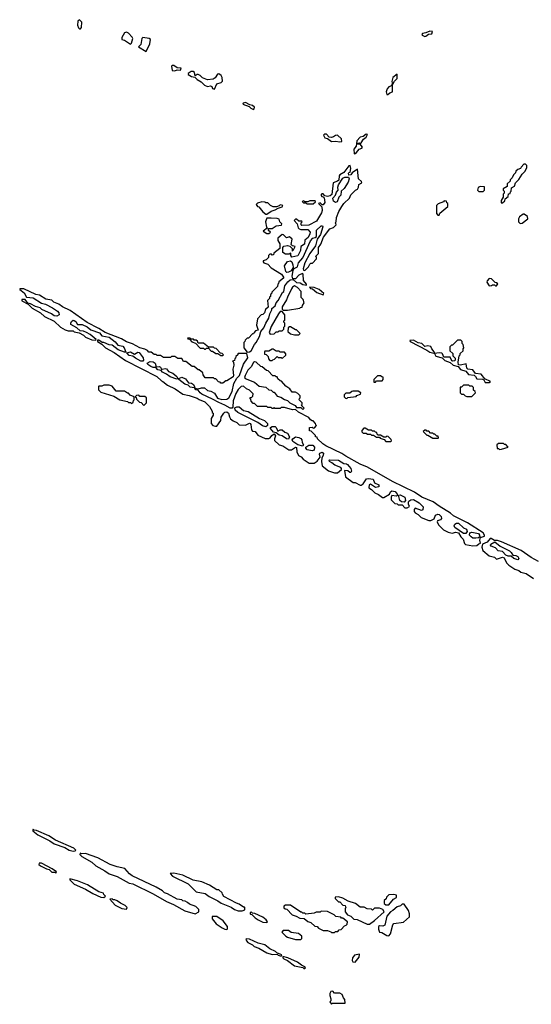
# Model space of a CAD drawing. Extents: x 2710666 to 2828562, y 857017 to 964538.
# Tile 103 of 138: x 2752462 to 2757455, y 923520 to 933140. Entities that reach past the tile are written whole.
import ezdxf

# ---------------------------------------------------------------- set-up
doc = ezdxf.new("R2010")
doc.units = 0

msp = doc.modelspace()

# ---------------------------------------------------------------- linework, layer by layer
at = {"layer": '0CON05XD'}
for points in [[(2753055, 933050), (2753066.4, 933063.6), (2753070, 933115), (2753045, 933140), (2753030, 933125), (2753027.5, 933085), (2753035, 933060), (2753045, 933050), (2753055, 933050)], [(2753545, 932902.5), (2753555, 932910), (2753566.2, 932955), (2753560.7, 932970.7), (2753525, 933007.5), (2753505, 933016.7), (2753485, 933012.5), (2753457.5, 932965), (2753460, 932945), (2753485, 932940), (2753545, 932902.5)], [(2753695, 932830), (2753732.5, 932905), (2753737.5, 932945), (2753726.4, 932956.4), (2753665, 932966.2), (2753654.2, 932955.8), (2753643, 932897), (2753622.5, 932875), (2753695, 932830)], [(2756415, 932976), (2756425, 932979.2), (2756451.2, 932998.8), (2756485, 933002.5), (2756490, 933025), (2756465, 933028.9), (2756425, 933010.8), (2756392.5, 933005), (2756386.7, 932995), (2756390, 932990), (2756415, 932976)], [(2753975, 932640), (2753998.3, 932651.7), (2754031.7, 932648.3), (2754036.7, 932665), (2753998.3, 932668.3), (2753965, 932692.5), (2753955, 932692.5), (2753942.5, 932685), (2753950, 932645), (2753975, 932640)], [(2754365, 932462.5), (2754387, 932513), (2754430, 932525), (2754441.7, 932538.3), (2754437.5, 932575), (2754427.5, 932595), (2754405, 932610), (2754391.7, 932608.3), (2754369.3, 932570.7), (2754350.7, 932559.3), (2754295, 932552.5), (2754245, 932572.5), (2754225, 932593.3), (2754205, 932603.3), (2754195, 932603.3), (2754175, 932590), (2754166.7, 932625), (2754155, 932633.8), (2754135, 932633.8), (2754106.7, 932615), (2754106.7, 932605), (2754140, 932585), (2754170, 932580), (2754193.8, 932555), (2754233.3, 932533.3), (2754265, 932500), (2754295, 932487.5), (2754325, 932493.8), (2754336.8, 932486.8), (2754345, 932467.5), (2754365, 932462.5)], [(2756105, 932510), (2756120.3, 932539.7), (2756146, 932565), (2756147, 932607), (2756103.3, 932575), (2756093.8, 932535), (2756100, 932510), (2756105, 932510)], [(2756055, 932410), (2756073, 932427), (2756100, 932435), (2756100, 932510), (2756095, 932510), (2756090, 932495), (2756065, 932482.5), (2756050, 932465), (2756040, 932435), (2756045, 932410), (2756055, 932410)], [(2754745, 932263.3), (2754751.7, 932268.3), (2754752.5, 932285), (2754735, 932302.5), (2754708.3, 932308.3), (2754665, 932332.5), (2754642.5, 932325), (2754640, 932315), (2754702.5, 932292.5), (2754717.5, 932275), (2754745, 932263.3)], [(2755585, 931946.7), (2755605, 931950), (2755602.5, 931975), (2755565, 932012.5), (2755545, 932010), (2755525.9, 931994.1), (2755505, 931988.8), (2755483.3, 931993.3), (2755455, 932022.5), (2755438.3, 932021.7), (2755428.3, 932011.7), (2755440, 931985), (2755465, 931980), (2755505, 931950), (2755545, 931954.3), (2755585, 931946.7)], [(2755725, 931830), (2755735, 931833.3), (2755748.3, 931841.7), (2755774, 931876), (2755800, 931885), (2755807.5, 931895), (2755785, 931922.5), (2755760, 931925), (2755760, 931935), (2755775, 931937.5), (2755785, 931930), (2755795, 931936.7), (2755818, 931972), (2755845, 931993.3), (2755855, 932016.7), (2755845, 932021.2), (2755815, 931998.8), (2755785, 931993.3), (2755752.5, 931955), (2755746.7, 931905), (2755722, 931875), (2755725, 931830)], [(2754681.7, 929891.7), (2754705, 929893.3), (2754720, 929905), (2754752.5, 929967.5), (2754768.8, 929985), (2754801.2, 930045), (2754816.2, 930093.8), (2754845, 930130), (2754863.9, 930176.1), (2754895, 930223.3), (2754902.5, 930265), (2754922.5, 930305), (2754921.7, 930318.3), (2754956.2, 930345), (2754966.2, 930375), (2754985, 930397.5), (2755026.2, 930473.8), (2755038.8, 930485), (2755051.2, 930538.8), (2755080.6, 930579.4), (2755102.3, 930597.7), (2755132.5, 930602.5), (2755162.3, 930572.3), (2755198.6, 930568.6), (2755225, 930553.3), (2755260, 930545), (2755260, 930555), (2755233, 930593), (2755230, 930655), (2755221.7, 930661.7), (2755185, 930643.8), (2755155, 930607.5), (2755127.5, 930607.5), (2755122, 930635), (2755130, 930690), (2755142.3, 930707.7), (2755175, 930726.7), (2755183.1, 930765), (2755226.2, 930813.8), (2755300.4, 930979.6), (2755323.6, 931006.4), (2755347, 931013), (2755357.3, 931022.7), (2755360, 931085), (2755405, 931126.2), (2755416.1, 931126.1), (2755420.8, 931115), (2755399.4, 931040.6), (2755364.1, 930995.9), (2755348.8, 930931.2), (2755292.9, 930855), (2755246, 930765), (2755227.5, 930705), (2755231.7, 930691.7), (2755245, 930690), (2755280, 930725), (2755295, 930750), (2755305, 930760), (2755318.3, 930761.7), (2755360, 930805), (2755358.3, 930818.3), (2755350, 930825), (2755380, 930855), (2755380, 930915), (2755401.7, 930948.3), (2755427.5, 931015), (2755490, 931095), (2755525, 931110), (2755550, 931135), (2755548.3, 931148.3), (2755540, 931155), (2755550, 931165), (2755553, 931207), (2755577.5, 931265), (2755607.5, 931315), (2755627, 931343), (2755680, 931395), (2755695, 931430), (2755740, 931475), (2755760, 931485), (2755770, 931505), (2755771.7, 931528.3), (2755800, 931545), (2755798.3, 931558.3), (2755770, 931585), (2755758.3, 931678.3), (2755707.5, 931645), (2755692.5, 931625), (2755675, 931622.5), (2755670.8, 931639.2), (2755675, 931647.5), (2755688.3, 931651.7), (2755694, 931685), (2755686, 931715), (2755675, 931712.5), (2755625, 931646.2), (2755586.7, 931625), (2755580, 931615), (2755577.7, 931572.3), (2755565, 931561.2), (2755520, 931545), (2755508, 931432), (2755490.9, 931419.1), (2755465, 931414), (2755440, 931420), (2755425, 931440), (2755411.7, 931438.3), (2755400, 931425), (2755411.7, 931411.7), (2755425, 931410), (2755435, 931400), (2755441.2, 931355), (2755425, 931332.5), (2755415, 931330), (2755395, 931350), (2755380, 931345), (2755412.5, 931312.5), (2755414.2, 931275), (2755407.5, 931252.5), (2755359.1, 931170.9), (2755285, 931132.5), (2755215, 931130), (2755210, 931135), (2755210, 931155), (2755220, 931165), (2755215, 931170), (2755185, 931170), (2755165, 931190), (2755155, 931190), (2755141.7, 931178.3), (2755170, 931145), (2755180, 931105), (2755190, 931095), (2755205, 931090), (2755275, 931090), (2755297.1, 931065), (2755295, 931046.7), (2755277.9, 931012.1), (2755243.8, 930986.2), (2755242, 930948), (2755206.9, 930923.1), (2755202.5, 930885), (2755176.9, 930833.1), (2755118.3, 930818.3), (2755110, 930835), (2755110, 930860), (2755091.7, 930848.3), (2755055, 930847.5), (2755030, 930865), (2755030, 930915), (2755041.7, 930928.3), (2755075, 930932.5), (2755097.5, 930927.5), (2755120, 930905), (2755120, 930880), (2755135, 930890), (2755150, 930925), (2755125, 930930), (2755112.5, 930942.5), (2755120, 930995), (2755095, 931020), (2755065, 931010), (2755038.3, 931038.3), (2755025, 931040), (2754980, 931005), (2754983, 930983), (2755001.7, 930951.7), (2755000, 930905), (2754941.7, 930858.3), (2754938.3, 930841.7), (2754925, 930840), (2754918.3, 930848.3), (2754905, 930850), (2754890, 930835), (2754890, 930815), (2754867, 930793), (2754840, 930785), (2754840, 930775), (2754843.9, 930763.9), (2754885, 930750), (2754917.5, 930715), (2755017.5, 930655), (2755037.5, 930625), (2755037, 930613), (2754991.7, 930578.3), (2754988.3, 930561.7), (2754980, 930555), (2754978.3, 930531.7), (2754921.7, 930478.3), (2754918.3, 930461.7), (2754910, 930455), (2754910, 930435), (2754901.7, 930428.3), (2754900, 930415), (2754880, 930395), (2754888.3, 930331.7), (2754861.7, 930308.3), (2754850, 930275), (2754835, 930260), (2754820, 930255), (2754783, 930217), (2754772.5, 930155), (2754790, 930105), (2754765, 930100), (2754750, 930085), (2754745, 930070), (2754735, 930070), (2754695, 930030), (2754681.7, 930028.3), (2754661.7, 930008.3), (2754660, 929995), (2754650, 929985), (2754650, 929935), (2754681.7, 929891.7)], [(2757175, 931350), (2757198.3, 931371.7), (2757201.7, 931388.3), (2757228.3, 931411.7), (2757231.7, 931438.3), (2757248.3, 931441.7), (2757251.7, 931458.3), (2757260, 931465), (2757261.7, 931498.3), (2757290, 931515), (2757302.5, 931545), (2757335, 931580), (2757365, 931630), (2757395, 931660), (2757410, 931695), (2757410, 931715), (2757398.3, 931728.3), (2757381.7, 931728.3), (2757355, 931700), (2757350, 931685), (2757323, 931677), (2757305, 931660), (2757300, 931645), (2757280, 931625), (2757270, 931595), (2757250, 931575), (2757248.3, 931561.7), (2757220, 931535), (2757218.3, 931511.7), (2757181.7, 931488.3), (2757180, 931475), (2757190, 931465), (2757190, 931445), (2757180, 931435), (2757180, 931405), (2757160, 931375), (2757161.7, 931351.7), (2757175, 931350)], [(2755545, 931352.5), (2755526.2, 931366.2), (2755519.4, 931395), (2755545.6, 931424.4), (2755554, 931455), (2755570, 931475), (2755566.9, 931505), (2755572.2, 931527.8), (2755617, 931593), (2755635, 931601.9), (2755672, 931602), (2755677.1, 931585), (2755666.5, 931553.5), (2755628.6, 931491.4), (2755600.8, 931465), (2755595.5, 931424.5), (2755576, 931405), (2755559.8, 931360.2), (2755545, 931352.5)], [(2756985, 931460), (2757000, 931475), (2756998.3, 931508.3), (2756955, 931510), (2756935, 931500), (2756930, 931475), (2756941.7, 931461.7), (2756985, 931460)], [(2754875, 931240), (2754915, 931270), (2754955, 931282.5), (2754985, 931300), (2755025, 931310), (2755030, 931325), (2755005, 931330), (2754995, 931320), (2754967.5, 931312.5), (2754935, 931312.5), (2754910, 931325), (2754885, 931350), (2754865, 931350), (2754855, 931357.5), (2754825, 931360), (2754781.7, 931348.3), (2754770, 931335), (2754783.6, 931313.6), (2754795, 931310), (2754833.6, 931263.6), (2754865, 931240), (2754875, 931240)], [(2755265, 931340), (2755325, 931342.5), (2755348.3, 931361.7), (2755345, 931370), (2755295, 931370), (2755275, 931360), (2755245, 931360), (2755235, 931370), (2755220, 931365), (2755231.7, 931351.7), (2755255, 931350), (2755265, 931340)], [(2756555, 931230), (2756561.7, 931248.3), (2756640, 931315), (2756640, 931345), (2756631.7, 931351.7), (2756628.3, 931368.3), (2756605, 931370), (2756598.3, 931361.7), (2756545, 931340), (2756530, 931325), (2756530, 931245), (2756541.7, 931231.7), (2756555, 931230)], [(2757345, 931150), (2757365, 931152.5), (2757420, 931195), (2757418.3, 931218.3), (2757385, 931240), (2757375, 931240), (2757340, 931215), (2757330, 931195), (2757330, 931165), (2757345, 931150)], [(2754895, 931050), (2754910, 931065), (2754891.7, 931081.7), (2754891.7, 931098.3), (2754925, 931100), (2754965, 931127.5), (2755018.3, 931131.7), (2755020, 931145), (2755000, 931165), (2754995, 931190), (2754975, 931197.5), (2754915, 931200), (2754875, 931200), (2754870, 931195), (2754862.5, 931165), (2754872.5, 931112.5), (2754880, 931105), (2754840, 931075), (2754875, 931050), (2754895, 931050)], [(2755070.8, 930670.8), (2755059.5, 930679.5), (2755046, 930735), (2755075, 930776.7), (2755105, 930783.3), (2755118.8, 930775), (2755129.4, 930745), (2755130.5, 930719.5), (2755112.7, 930687.3), (2755085, 930672.5), (2755070.8, 930670.8)], [(2757115, 930540), (2757128.3, 930558.3), (2757115, 930570), (2757101.7, 930571.7), (2757068.3, 930608.3), (2757045, 930610), (2757023, 930587), (2757020, 930575), (2757045, 930540), (2757067, 930543), (2757075, 930550), (2757095, 930550), (2757105, 930540), (2757115, 930540)], [(2756885, 928000), (2756925, 928002.5), (2756941.7, 928018.3), (2756960, 928025), (2756952, 928055), (2756958.3, 928081.7), (2757000, 928095), (2757000, 928105), (2756985, 928127.5), (2756832.5, 928225), (2756695, 928293.3), (2756665, 928320), (2756555, 928386.7), (2756498.3, 928428.3), (2756386.4, 928476.4), (2756315, 928523.3), (2756099.3, 928629.3), (2755857.7, 928767.7), (2755785, 928796.7), (2755643.9, 928873.9), (2755605, 928902.5), (2755450, 928975), (2755420, 928995), (2755370, 929045), (2755365, 929060), (2755350, 929065), (2755348.3, 929078.3), (2755308.3, 929118.3), (2755291.7, 929121.7), (2755290, 929155), (2755315, 929160), (2755325, 929150), (2755338.3, 929151.7), (2755360, 929175), (2755351.7, 929181.7), (2755350, 929195), (2755325, 929220), (2755315, 929220), (2755300.7, 929230.7), (2755285, 929252.5), (2755183.9, 929303.9), (2755155, 929330), (2755125, 929326.7), (2755045, 929350), (2755015, 929350), (2755005, 929340), (2754955, 929340), (2754945, 929350), (2754938.3, 929341.7), (2754925, 929340), (2754915, 929350), (2754885, 929350), (2754875, 929360), (2754781.7, 929361.7), (2754755, 929390), (2754741.7, 929391.7), (2754721.7, 929411.7), (2754718.3, 929428.3), (2754710, 929435), (2754711.7, 929448.3), (2754725, 929450), (2754738.3, 929461.7), (2754740, 929485), (2754705, 929520), (2754675, 929532.5), (2754645, 929560), (2754625, 929557.5), (2754595, 929526.7), (2754572.3, 929487.7), (2754544.6, 929415.4), (2754542.5, 929355), (2754534.4, 929345.6), (2754515, 929345.6), (2754465.3, 929375.3), (2754405, 929399.2), (2754345, 929434), (2754241.1, 929481.1), (2754223.5, 929493.5), (2754205, 929520), (2754182.5, 929525), (2754171.7, 929538.3), (2754205, 929532.5), (2754235.8, 929544.2), (2754265, 929542.5), (2754295, 929516.5), (2754329.1, 929509.1), (2754362, 929492), (2754393, 929443), (2754435, 929429.5), (2754485, 929432.9), (2754502.9, 929445), (2754535, 929507.5), (2754553.1, 929586.9), (2754581.7, 929638.3), (2754606, 929665), (2754646.9, 929773.1), (2754688.8, 929835), (2754678.3, 929878.3), (2754595, 929880), (2754590, 929875), (2754590, 929865), (2754571.7, 929848.3), (2754568.3, 929831.7), (2754561.7, 929828.3), (2754558.3, 929811.7), (2754540, 929805), (2754550, 929795), (2754552.5, 929765), (2754542.5, 929725), (2754550, 929665), (2754545, 929650), (2754485, 929610), (2754475, 929610), (2754445, 929590), (2754425, 929590), (2754418.3, 929598.3), (2754401.7, 929601.7), (2754375, 929630), (2754365, 929630), (2754355, 929640), (2754271.7, 929641.7), (2754251.7, 929671.7), (2754248.3, 929688.3), (2754215, 929720), (2754205, 929720), (2754165, 929750), (2754145, 929750), (2754085, 929800), (2754061.7, 929801.7), (2754045, 929830), (2754005, 929830), (2753975, 929850), (2753945, 929850), (2753935, 929840), (2753865, 929840), (2753835, 929860), (2753805, 929860), (2753795, 929870), (2753775, 929870), (2753745, 929890), (2753723, 929893), (2753708.3, 929908.3), (2753685, 929920), (2753635, 929932.5), (2753561.7, 929971.7), (2753505, 929992.5), (2753455, 930022.5), (2753295, 930082.5), (2753235, 930122.5), (2753121.7, 930181.7), (2752955, 930300), (2752880, 930335), (2752845, 930360), (2752795, 930380), (2752775, 930400), (2752718.3, 930408.3), (2752655, 930447.5), (2752620, 930455), (2752501.7, 930511.7), (2752465, 930510), (2752462.5, 930505), (2752505, 930471.2), (2752530, 930430), (2752592.4, 930422.4), (2752675, 930369.2), (2752715, 930360), (2752783.7, 930323.7), (2752830.7, 930290.7), (2752843.1, 930275), (2752846.7, 930255), (2752825, 930242), (2752797.5, 930247.5), (2752773.3, 930265), (2752679.5, 930309.5), (2752662.5, 930325), (2752617.5, 930337.5), (2752566.7, 930365), (2752541.7, 930371.7), (2752516, 930406), (2752483.6, 930406.4), (2752483.6, 930393.6), (2752545, 930360), (2752585, 930322.5), (2752665, 930277.5), (2752705, 930240), (2752800, 930195), (2752860, 930135), (2752905, 930110), (2752935, 930100), (2752985, 930100), (2752995, 930090), (2753041.7, 930081.7), (2753085, 930057.5), (2753105, 930037.5), (2753165, 930012.5), (2753205, 930010), (2753210, 930015), (2753150, 930065), (2753115, 930083.8), (2753085, 930097.5), (2753051.2, 930101.2), (2753020.7, 930130.7), (2752962.9, 930162.9), (2752960, 930175), (2752967.3, 930192.7), (2752985, 930203.3), (2752995, 930202.2), (2753010.8, 930190.8), (2753025, 930161.2), (2753071.5, 930161.5), (2753120.7, 930140.7), (2753155, 930109.4), (2753241.7, 930081.7), (2753265, 930052), (2753335, 930036.7), (2753395, 929992), (2753421.1, 929961.1), (2753469.5, 929949.5), (2753481.8, 929935), (2753497.5, 929892.5), (2753485, 929890), (2753423.1, 929913.1), (2753365, 929958.8), (2753335, 929962), (2753285, 929986), (2753266.7, 929986.7), (2753235, 930010), (2753222.5, 930007.5), (2753220, 929995), (2753265, 929970), (2753300, 929935), (2753385, 929887.5), (2753495, 929810), (2753800, 929655), (2753845, 929610), (2753860, 929605), (2753905, 929570), (2753980, 929535), (2754055, 929480), (2754117, 929467), (2754195, 929442.5), (2754215, 929430), (2754270, 929405), (2754315, 929360), (2754340, 929315), (2754341.7, 929301.7), (2754350, 929295), (2754350, 929275), (2754330, 929245), (2754330, 929195), (2754346.4, 929176.4), (2754373, 929167), (2754385, 929170), (2754425, 929222.5), (2754428, 929255), (2754453.3, 929295), (2754465, 929306.2), (2754485, 929310), (2754500, 929295), (2754508.3, 929258.3), (2754520.7, 929240.7), (2754545, 929220), (2754580, 929205), (2754603, 929183), (2754665, 929177.5), (2754705, 929197.5), (2754710, 929195), (2754716.7, 929185), (2754723, 929133), (2754735, 929120), (2754760, 929115), (2754785, 929080), (2754858.3, 929048.3), (2754895, 929047.5), (2754906.4, 929053.6), (2754922.3, 929077.7), (2754945, 929092.5), (2754957.5, 929075), (2754947.5, 929045), (2754948.3, 929028.3), (2754995, 928987.5), (2755030, 928975), (2755088.3, 928938.3), (2755115, 928937.5), (2755155, 928962.5), (2755165, 928960), (2755167, 928917), (2755181.7, 928881.7), (2755208.3, 928868.3), (2755230, 928845), (2755288.3, 928808.3), (2755335, 928807.5), (2755365, 928826.7), (2755393.3, 928865), (2755388.1, 928895), (2755392.9, 928905), (2755415, 928915.6), (2755427.1, 928905), (2755425, 928883.3), (2755410.7, 928859.3), (2755406.7, 928825), (2755415, 928780), (2755475, 928732.5), (2755535, 928712.5), (2755565, 928712.5), (2755602.5, 928745), (2755603.3, 928755), (2755595, 928765.8), (2755538.6, 928788.6), (2755509.1, 928809.1), (2755486.2, 928825), (2755482.5, 928835), (2755490.6, 928839.4), (2755575, 928837.8), (2755624, 928804), (2755650.6, 928800.6), (2755662.7, 928792.7), (2755695.5, 928755.5), (2755700, 928730), (2755695, 928717.5), (2755685, 928716.7), (2755665, 928733.3), (2755633.6, 928736.4), (2755642.5, 928675), (2755718.3, 928618.3), (2755737, 928617), (2755785, 928592.5), (2755795, 928593.3), (2755815.9, 928604.1), (2755846.7, 928655), (2755865, 928657.7), (2755910.3, 928650.3), (2755925.5, 928615.5), (2755966, 928595), (2755966.7, 928575), (2755935, 928568.8), (2755885, 928602.5), (2755873.3, 928595), (2755870, 928565), (2755895, 928550), (2755927, 928517), (2755965, 928500), (2756003, 928473), (2756015, 928472.5), (2756072.5, 928505), (2756081.7, 928528.3), (2756093.3, 928536.7), (2756125, 928531.1), (2756147.5, 928505), (2756148.3, 928491.7), (2756135, 928483.3), (2756095, 928490), (2756086.7, 928475), (2756087.5, 928447.5), (2756123, 928413), (2756145, 928410), (2756155, 928400), (2756195, 928400), (2756221.7, 928371.7), (2756245, 928370), (2756267, 928383), (2756256.7, 928406.7), (2756256.2, 928425), (2756260, 928435), (2756280.9, 928449.1), (2756305, 928453.1), (2756361.1, 928421.1), (2756398.9, 928378.9), (2756398.1, 928351.9), (2756383.6, 928343.6), (2756323.3, 928366.7), (2756312.5, 928355), (2756312.5, 928335), (2756320.7, 928320.7), (2756350, 928305), (2756380, 928275), (2756455, 928247.5), (2756475, 928247.5), (2756508.3, 928261.7), (2756520.8, 928299.2), (2756542.2, 928307.8), (2756555.4, 928305.4), (2756574.5, 928285), (2756578, 928265), (2756567.5, 928252.5), (2756540, 928245), (2756537.5, 928235), (2756550, 928205), (2756597, 928157), (2756645, 928132.5), (2756683.6, 928123.6), (2756718.3, 928131.7), (2756745, 928127.5), (2756767, 928087), (2756790, 928065), (2756803, 928023), (2756813, 928013), (2756885, 928000)], [(2755075, 930302.5), (2755195, 930320), (2755201.7, 930328.3), (2755218.3, 930331.7), (2755221.7, 930348.3), (2755240, 930375), (2755230, 930405), (2755210, 930425), (2755210, 930485), (2755172.5, 930525), (2755145, 930540), (2755125, 930526), (2755115, 930510), (2755075, 930430), (2755067.7, 930402.3), (2755023.8, 930333.8), (2755023, 930313), (2755032.5, 930302.5), (2755075, 930302.5)], [(2755425, 930452.5), (2755430, 930465), (2755385, 930502.5), (2755335, 930522.5), (2755291.7, 930528.3), (2755300, 930515), (2755318.8, 930508.8), (2755362.5, 930475), (2755425, 930452.5)], [(2754908.3, 930068.3), (2754945, 930070), (2754965, 930090), (2754985, 930090), (2754995, 930100), (2755025, 930100), (2755040, 930115), (2755040, 930135), (2755050, 930145), (2755050, 930175), (2755040, 930185), (2755041.7, 930198.3), (2755050, 930205), (2755050, 930255), (2755025, 930290), (2755005, 930287.5), (2754987.5, 930265), (2754915, 930142.5), (2754897.5, 930085), (2754908.3, 930068.3)], [(2755185, 930060), (2755200, 930075), (2755165, 930110), (2755155, 930110), (2755105, 930140), (2755095, 930140), (2755081.7, 930128.3), (2755080, 930095), (2755105, 930070), (2755145, 930060), (2755185, 930060)], [(2754445, 929860), (2754450, 929865), (2754438.3, 929878.3), (2754421.7, 929881.7), (2754378.3, 929928.3), (2754365, 929930), (2754355, 929940), (2754305, 929940), (2754255, 929980), (2754205, 929980), (2754198.3, 929998.3), (2754185, 930010), (2754165, 930010), (2754158.3, 930018.3), (2754135, 930020), (2754125, 930030), (2754100, 930030), (2754101.7, 930021.7), (2754118.3, 930018.3), (2754141.7, 929991.7), (2754178.3, 929978.3), (2754225, 929930), (2754255, 929930), (2754265, 929920), (2754275, 929920), (2754285, 929930), (2754305, 929930), (2754331.7, 929901.7), (2754345, 929900), (2754375, 929880), (2754395, 929880), (2754425, 929860), (2754445, 929860)], [(2756505, 929882.5), (2756510, 929885), (2756506.7, 929895), (2756483.8, 929925), (2756475, 929947.5), (2756445, 929953.3), (2756415, 929946.7), (2756385.9, 929975.9), (2756352, 929982), (2756305, 930008), (2756270, 930005), (2756274.3, 929994.3), (2756435, 929912.5), (2756465, 929890), (2756505, 929882.5)], [(2757004.1, 929594.1), (2757045, 929594.3), (2757056.2, 929605), (2757000.8, 929630.8), (2756965.7, 929675.7), (2756911.7, 929681.7), (2756885, 929720), (2756834.2, 929724.2), (2756826.2, 929735), (2756818.3, 929778.3), (2756765, 929766.2), (2756745, 929767.5), (2756740, 929795), (2756750, 929855), (2756760, 929865), (2756761.7, 929878.3), (2756790, 929905), (2756790, 929925), (2756797.5, 929935), (2756790, 929965), (2756780, 929975), (2756780, 929995), (2756768.3, 930008.3), (2756735, 930010), (2756685, 929960), (2756675, 929960), (2756660, 929945), (2756660, 929905), (2756688.3, 929878.3), (2756690, 929855), (2756711.7, 929831.7), (2756713.3, 929815), (2756705, 929806.7), (2756685, 929803.8), (2756678.3, 929808.3), (2756662.5, 929842.5), (2756601.2, 929841.2), (2756590, 929875), (2756581.7, 929881.7), (2756555, 929886), (2756511.7, 929878.3), (2756525, 929851.2), (2756586.7, 929836.7), (2756610.3, 929810.3), (2756662.2, 929792.2), (2756693.2, 929763.2), (2756742, 929752), (2756765, 929722), (2756816.9, 929706.9), (2756842.3, 929672.3), (2756897.1, 929667.1), (2756912, 929655), (2756925, 929630), (2756977.3, 929627.3), (2756990.7, 929620.7), (2757004.1, 929594.1)], [(2753645, 929802.5), (2753591.5, 929831.5), (2753565, 929853.8), (2753530.3, 929860.3), (2753507.5, 929885), (2753545, 929893.3), (2753582.3, 929872.3), (2753615, 929890), (2753629.1, 929889.1), (2753666.7, 929836.7), (2753671.4, 929815), (2753665, 929804), (2753645, 929802.5)], [(2754925, 929810), (2754931.7, 929818.3), (2754948.3, 929821.7), (2754975, 929850), (2754985, 929840), (2755015, 929840), (2755025, 929830), (2755058.3, 929861.7), (2755060, 929875), (2755045, 929890), (2755005, 929890), (2754995, 929900), (2754965, 929900), (2754935, 929920), (2754925, 929920), (2754895, 929900), (2754855, 929900), (2754850, 929895), (2754851.7, 929871.7), (2754868.3, 929868.3), (2754888.3, 929848.3), (2754890, 929825), (2754905, 929810), (2754925, 929810)], [(2753995, 929627.5), (2753930.5, 929650.5), (2753896.3, 929676.3), (2753855.5, 929695.5), (2753841.7, 929711.7), (2753810, 929720), (2753792.5, 929742.5), (2753765, 929741.4), (2753740.8, 929750.8), (2753711.8, 929771.8), (2753705.8, 929785), (2753735, 929799.6), (2753766.3, 929796.3), (2753783.1, 929783.1), (2753795, 929746.7), (2753825, 929751.1), (2753835.4, 929745.4), (2753845.8, 929725.8), (2753853.9, 929723.9), (2753882.9, 929732.9), (2753895, 929730), (2753913.2, 929703.2), (2753955.4, 929685.4), (2753994.4, 929655), (2754004, 929635), (2753995, 929627.5)], [(2755225, 929332.5), (2755240, 929345), (2755210, 929375), (2755218.3, 929381.7), (2755220, 929395), (2755190, 929425), (2755191.7, 929438.3), (2755200, 929445), (2755200, 929465), (2755178.3, 929488.3), (2755155, 929500), (2755121.7, 929501.7), (2755100, 929535), (2755060, 929560), (2755018.3, 929608.3), (2755005, 929610), (2754981.7, 929631.7), (2754975, 929650), (2754965, 929650), (2754955, 929660), (2754931.7, 929661.7), (2754888.3, 929708.3), (2754871.7, 929711.7), (2754828.3, 929748.3), (2754815, 929750), (2754770, 929795), (2754755, 929797.5), (2754745, 929790), (2754722.3, 929747.7), (2754690, 929715), (2754661.2, 929665), (2754657.5, 929645), (2754663.6, 929633.6), (2754755, 929600), (2754798.3, 929558.3), (2754865, 929550), (2754893, 929523), (2754915, 929520), (2754935, 929500), (2754945, 929500), (2754975, 929462.5), (2755011.7, 929451.7), (2755045, 929430), (2755075, 929420), (2755100, 929395), (2755149.3, 929369.3), (2755165, 929350), (2755205, 929350), (2755225, 929332.5)], [(2754165, 929542.5), (2754125, 929550), (2754105, 929568), (2754075, 929579.4), (2754016.2, 929625), (2754016.7, 929635), (2754045, 929645.8), (2754082, 929632), (2754110.9, 929590.9), (2754139.7, 929589.7), (2754157.3, 929577.3), (2754170, 929545), (2754165, 929542.5)], [(2755935, 929600), (2755945, 929610), (2755998.3, 929611.7), (2756010, 929625), (2756008.3, 929648.3), (2755995, 929650), (2755985, 929660), (2755955, 929660), (2755920, 929625), (2755920, 929600), (2755935, 929600)], [(2753555, 929390), (2753568.3, 929401.7), (2753571.7, 929418.3), (2753580, 929425), (2753580, 929455), (2753541.7, 929471.7), (2753525, 929490), (2753515, 929490), (2753485, 929510), (2753405, 929510), (2753365, 929560), (2753335, 929570), (2753285, 929570), (2753265, 929560), (2753235, 929560), (2753230, 929555), (2753230, 929525), (2753255, 929500), (2753381.7, 929461.7), (2753440, 929425), (2753515, 929410), (2753525, 929400), (2753545, 929400), (2753555, 929390)], [(2755655, 929440), (2755665, 929450), (2755745, 929460), (2755751.7, 929468.3), (2755788.3, 929481.7), (2755790, 929495), (2755765, 929510), (2755715, 929510), (2755703, 929507), (2755685, 929490), (2755645, 929490), (2755630, 929475), (2755630, 929455), (2755641.7, 929441.7), (2755655, 929440)], [(2756875, 929460), (2756910, 929495), (2756908.3, 929508.3), (2756891.7, 929521.7), (2756890, 929545), (2756878.3, 929558.3), (2756855, 929560), (2756845, 929570), (2756795, 929570), (2756775, 929550), (2756761.7, 929548.3), (2756760, 929495), (2756775, 929480), (2756795, 929480), (2756810, 929465), (2756825, 929460), (2756875, 929460)], [(2753675, 929370), (2753700, 929395), (2753700, 929445), (2753685, 929460), (2753635, 929460), (2753625, 929470), (2753601.7, 929468.3), (2753590, 929455), (2753598.3, 929448.3), (2753601.7, 929431.7), (2753631.7, 929401.7), (2753648.3, 929398.3), (2753675, 929370)], [(2754865, 929162), (2754833.3, 929173.3), (2754785, 929204.2), (2754590.9, 929300.9), (2754565.6, 929325), (2754563.1, 929346.9), (2754580.9, 929359.1), (2754605, 929356.9), (2754645, 929321.9), (2754692.1, 929312.1), (2754803.6, 929243.6), (2754852.7, 929222.7), (2754882, 929195), (2754882, 929175), (2754865, 929162)], [(2755085, 929042), (2755065, 929044.2), (2755025, 929074), (2754995, 929080.8), (2754965, 929102.5), (2754938.6, 929108.6), (2754910, 929145), (2754911.2, 929155), (2754925.8, 929164.2), (2754955, 929164.2), (2754966.7, 929156.7), (2754980.8, 929120.8), (2755005, 929132.5), (2755022.8, 929132.8), (2755049.3, 929109.3), (2755075, 929100), (2755094.5, 929065), (2755085, 929042)], [(2756085, 929020), (2756090, 929025), (2756088.3, 929038.3), (2756058.3, 929068.3), (2756045, 929070), (2756035, 929060), (2756015, 929060), (2755985, 929080), (2755961.7, 929081.7), (2755951.7, 929091.7), (2755948.3, 929108.3), (2755935, 929110), (2755925, 929120), (2755905, 929120), (2755895, 929130), (2755865, 929130), (2755835, 929150), (2755821.7, 929148.3), (2755800, 929125), (2755801.7, 929111.7), (2755815, 929100), (2755845, 929100), (2755855, 929090), (2755885, 929090), (2755895, 929080), (2755915, 929080), (2755945, 929060), (2755975, 929060), (2755981.7, 929051.7), (2756018.3, 929038.3), (2756035, 929020), (2756085, 929020)], [(2756545, 929050), (2756550, 929055), (2756545, 929070), (2756531.7, 929071.7), (2756515, 929090), (2756505, 929090), (2756495, 929100), (2756471.7, 929101.7), (2756455, 929120), (2756435, 929120), (2756428.3, 929128.3), (2756415, 929130), (2756400, 929115), (2756435, 929080), (2756445, 929080), (2756495, 929050), (2756545, 929050)], [(2755225, 928974.2), (2755176.8, 928986.8), (2755128.3, 929018.3), (2755120.8, 929035), (2755126.9, 929045), (2755155, 929063.1), (2755185, 929059.2), (2755207.6, 929047.6), (2755216, 929035), (2755218.5, 929008.5), (2755232, 928985), (2755225, 928974.2)], [(2755315, 928927.5), (2755266.9, 928936.9), (2755254.3, 928954.3), (2755254, 928965), (2755285, 928984.6), (2755323.2, 928983.2), (2755339.2, 928965), (2755335, 928933.3), (2755315, 928927.5)], [(2757145, 928940), (2757165, 928942.5), (2757230, 928965), (2757205, 928990), (2757195, 928990), (2757185, 929000), (2757135, 929000), (2757120, 928985), (2757121.7, 928951.7), (2757135, 928950), (2757145, 928940)], [(2756215, 928427.5), (2756188.3, 928428.3), (2756173.6, 928443.6), (2756160, 928495), (2756175, 928497.5), (2756221.4, 928475), (2756226.2, 928443.8), (2756215, 928427.5)], [(2756815, 928118.8), (2756795, 928118.8), (2756709.7, 928179.7), (2756701.4, 928195), (2756708.8, 928211.2), (2756725, 928220.9), (2756745, 928220), (2756794.5, 928174.5), (2756822.5, 928162.5), (2756830.8, 928139.2), (2756815, 928118.8)], [(2756915, 928074), (2756885.8, 928075.8), (2756867.3, 928087.3), (2756853.3, 928105), (2756856.7, 928125), (2756875, 928132), (2756941.2, 928121.2), (2756951.2, 928105), (2756952.5, 928087.5), (2756941.2, 928078.8), (2756915, 928074)], [(2757525, 927847.5), (2757453.9, 927883.9), (2757355, 927953.3), (2757165, 928040), (2757125, 928052.5), (2757095, 928050), (2757065, 928070), (2757055, 928070), (2757025.7, 928034.3), (2756977.5, 928015), (2756973.8, 927985), (2756982.5, 927955), (2757043, 927903), (2757095, 927890), (2757115, 927870), (2757175, 927889.2), (2757190.8, 927880.8), (2757213, 927833), (2757235, 927810), (2757293, 927773), (2757335, 927757.5), (2757353, 927743), (2757405, 927727.5), (2757475, 927680)], [(2757325, 927864.2), (2757284.4, 927874.4), (2757258, 927898), (2757227.9, 927897.9), (2757205, 927906.9), (2757174.2, 927944.2), (2757131.9, 927951.9), (2757105, 927981.2), (2757063.3, 927995), (2757056.2, 928005), (2757061.2, 928015), (2757098.3, 928038.3), (2757150, 927995), (2757240.9, 927950.9), (2757260, 927935), (2757275, 927906.7), (2757305, 927904.3), (2757324.3, 927894.3), (2757332.5, 927875), (2757325, 927864.2)], [(2752985, 925017.5), (2753005, 925020), (2753010, 925025), (2752990, 925045), (2752813, 925123), (2752747, 925167), (2752625, 925217.5), (2752605, 925220), (2752595, 925230), (2752590, 925225), (2752590, 925215), (2752640, 925175), (2752757, 925117), (2752798.3, 925088.3), (2752901.7, 925051.7), (2752945, 925027.5), (2752985, 925017.5)], [(2754175, 924402.5), (2754210, 924425), (2754210, 924445), (2754180, 924475), (2754118.3, 924498.3), (2754100, 924515), (2754077, 924527), (2754055, 924530), (2754045, 924540), (2753998.3, 924548.3), (2753905, 924600), (2753875, 924610), (2753855, 924630), (2753793.6, 924663.6), (2753560, 924775), (2753533.6, 924793.6), (2753487, 924847), (2753413.6, 924863.6), (2753345, 924887.5), (2753225, 924952.5), (2753105, 924992.5), (2753065, 924990), (2753051.7, 924998.3), (2753050, 924985), (2753070, 924965), (2753165, 924907.5), (2753205, 924872.5), (2753293.6, 924823.6), (2753335, 924793.3), (2753415, 924767.5), (2753530, 924705), (2753565, 924697.5), (2753765, 924600), (2753895, 924523.3), (2753963.6, 924493.6), (2754075, 924432.5), (2754175, 924402.5)], [(2752815, 924802.5), (2752820, 924815), (2752780, 924845), (2752675, 924897.5), (2752651.7, 924898.3), (2752650, 924885), (2752665, 924872.5), (2752725, 924842.5), (2752748.3, 924838.3), (2752775, 924812.5), (2752805, 924810), (2752815, 924802.5)], [(2754635, 924432.5), (2754658.3, 924441.7), (2754660, 924465), (2754655, 924470), (2754645, 924470), (2754605, 924497.5), (2754576.7, 924506.7), (2754455, 924572.5), (2754440, 924595), (2754438.3, 924608.3), (2754407, 924637), (2754385, 924640), (2754315, 924682.5), (2754240, 924715), (2754155, 924733.3), (2754055, 924783.3), (2753965, 924802.5), (2753931.7, 924798.3), (2753953, 924773), (2754105, 924697.5), (2754185, 924620), (2754271.7, 924601.7), (2754313, 924573), (2754395, 924532.5), (2754427.5, 924507.5), (2754525, 924467.5), (2754560, 924445), (2754595, 924432.5), (2754635, 924432.5)], [(2753285, 924562.5), (2753300, 924575), (2753283, 924593), (2753280, 924605), (2753235, 924620), (2753125, 924687.5), (2753025, 924727.5), (2752950, 924745), (2752950, 924735), (2752995, 924692.5), (2753103.6, 924643.6), (2753175, 924603.3), (2753255, 924567.5), (2753285, 924562.5)], [(2756065, 924492.5), (2756111.7, 924548.3), (2756140, 924565), (2756140, 924585), (2756115, 924592.5), (2756065, 924590), (2756041.7, 924568.3), (2756038.3, 924551.7), (2756020, 924535), (2756020, 924505), (2756035, 924492.5), (2756065, 924492.5)], [(2753505, 924450), (2753510, 924465), (2753490, 924485), (2753445, 924507.5), (2753415, 924532.5), (2753391.7, 924541.7), (2753375, 924540), (2753365, 924550), (2753341.7, 924548.3), (2753395, 924487.5), (2753460, 924455), (2753505, 924450)], [(2755535, 924220), (2755545, 924230), (2755568.3, 924231.7), (2755581.7, 924248.3), (2755598.3, 924251.7), (2755631.7, 924288.3), (2755648.3, 924291.7), (2755658.3, 924301.7), (2755660, 924325), (2755615, 924360), (2755601.7, 924361.7), (2755595, 924370), (2755548.3, 924378.3), (2755530, 924395), (2755465, 924427.5), (2755405, 924430), (2755395, 924420), (2755355, 924420), (2755335, 924410), (2755255, 924400), (2755245, 924410), (2755225, 924410), (2755215, 924420), (2755205, 924420), (2755105, 924490), (2755055, 924490), (2755041.7, 924478.3), (2755041.7, 924461.7), (2755051.7, 924451.7), (2755068.3, 924448.3), (2755120, 924395), (2755161.7, 924381.7), (2755195, 924362.5), (2755237, 924357), (2755275, 924330), (2755305, 924320), (2755343, 924283), (2755365, 924280), (2755380, 924265), (2755425, 924242.5), (2755465, 924240), (2755498.3, 924228.3), (2755505, 924220), (2755535, 924220)], [(2755875, 924302.5), (2755925, 924337.5), (2756020, 924425), (2756006.1, 924446.1), (2755975, 924460), (2755925, 924460), (2755905, 924440), (2755895, 924450), (2755853, 924453), (2755825, 924470), (2755785, 924470), (2755740, 924505), (2755668.3, 924528.3), (2755617, 924557), (2755575, 924570), (2755541.7, 924568.3), (2755540, 924555), (2755575, 924520), (2755585, 924520), (2755615, 924490), (2755640, 924485), (2755641.7, 924471.7), (2755650, 924465), (2755640, 924455), (2755640, 924425), (2755660, 924395), (2755695, 924380), (2755723, 924353), (2755755, 924350), (2755853, 924303), (2755875, 924302.5)], [(2756065, 924190), (2756081.7, 924208.3), (2756102.5, 924295), (2756115, 924310), (2756207, 924323), (2756267.5, 924375), (2756267.5, 924405), (2756256.7, 924435), (2756215, 924497.5), (2756195, 924500), (2756178.3, 924481.7), (2756145, 924472.5), (2756103.8, 924436.2), (2756080, 924425), (2756045, 924380), (2756026.1, 924293.9), (2756006.4, 924283.6), (2755975, 924286.7), (2755965, 924280), (2755963.9, 924253.9), (2755973.3, 924223.3), (2755995, 924222.5), (2756045, 924192.5), (2756065, 924190)], [(2754875, 924320), (2754880, 924325), (2754866.4, 924346.4), (2754835, 924372.5), (2754757, 924407), (2754735, 924410), (2754725, 924420), (2754711.7, 924418.3), (2754710, 924405), (2754715, 924400), (2754728.3, 924398.3), (2754760, 924365), (2754790, 924345), (2754835, 924322.5), (2754875, 924320)], [(2754485, 924252.5), (2754491.7, 924258.3), (2754491.7, 924281.7), (2754446.4, 924336.4), (2754387, 924377), (2754341.7, 924378.3), (2754340, 924355), (2754380, 924305), (2754436.7, 924266.7), (2754463.6, 924253.6), (2754485, 924252.5)], [(2755205, 924152.5), (2755217, 924163), (2755217, 924187), (2755181.7, 924211.7), (2755113, 924223), (2755085, 924240), (2755035, 924240), (2755020, 924225), (2755060, 924185), (2755075, 924177.5), (2755155, 924153.3), (2755205, 924152.5)], [(2755015, 923990), (2755020, 924005), (2754971.7, 924021.7), (2754960, 924035), (2754903, 924063), (2754855, 924100), (2754788.3, 924118.3), (2754705, 924157.5), (2754675, 924160), (2754670, 924155), (2754675, 924140), (2754690, 924125), (2754735, 924100), (2754750, 924085), (2754795, 924070), (2754875, 924022.5), (2754925, 924007.5), (2754975, 924010), (2754985, 924000), (2755015, 923990)], [(2755735, 923932.5), (2755775, 923980), (2755778.3, 924008.3), (2755729.3, 924000.7), (2755710, 923975), (2755707, 923947), (2755712.5, 923935), (2755735, 923932.5)], [(2755245, 923870), (2755250, 923875), (2755246.4, 923886.4), (2755211.7, 923901.7), (2755175, 923932.5), (2755080, 923975), (2755031.7, 923988.3), (2755030, 923975), (2755040, 923965), (2755077, 923947), (2755145, 923897.5), (2755225, 923880), (2755235, 923870), (2755245, 923870)], [(2755505, 923520), (2755515, 923530), (2755638.3, 923531.7), (2755637, 923567), (2755623, 923583), (2755610, 923615), (2755585, 923627.5), (2755535, 923630), (2755517, 923647), (2755500, 923645), (2755487.5, 923625), (2755487.5, 923605), (2755500, 923575), (2755500, 923555), (2755490, 923545), (2755505, 923520)]]:
    msp.add_lwpolyline(points, dxfattribs=at)

doc.saveas('drawing.dxf')
